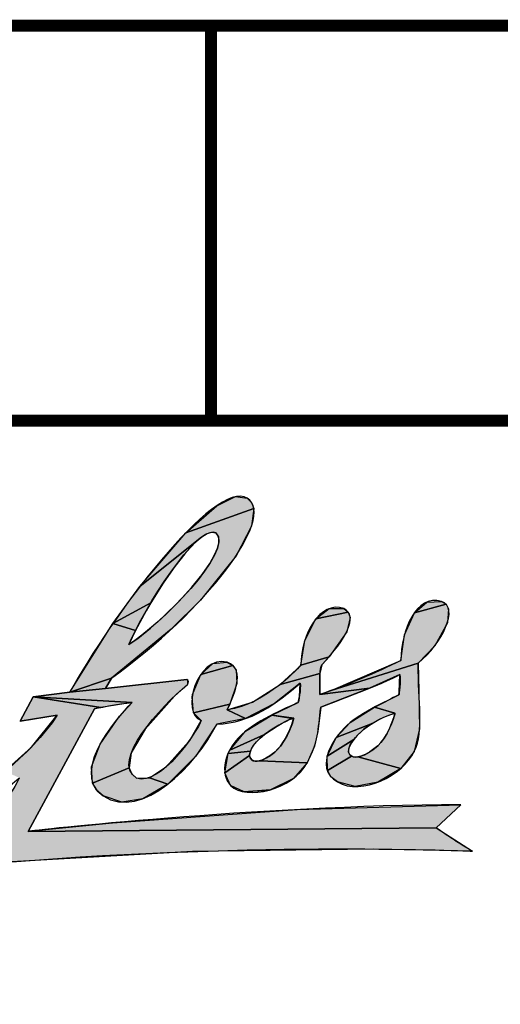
# Paper-space layout 'SUBMITTAL_E1H_1_1' of a CAD drawing. Header units: millimetres. Extents: x 0 to 841, y 0 to 594.
# Tile 54 of 69: x 742 to 762, y 24 to 65. Entities that reach past the tile are written whole.
import ezdxf

# ---------------------------------------------------------------- set-up
doc = ezdxf.new("R2010")
doc.units = ezdxf.units.MM
doc.header["$LTSCALE"] = 46.255
doc.layers.get('0').update_dxf_attribs({"linetype": 'CONTINUOUS'})

psp = doc.layouts.new('SUBMITTAL_E1H_1_1')

# ---------------------------------------------------------------- hatches: boundary and pattern name
at = {"linetype": 'CONTINUOUS', "true_color": 0xed1c24}
for points in [[(751.015, 45.26), (751.198, 45.077), (751.288, 44.828), (748.449, 43.819), (749.739, 44.949), (750.521, 45.327)], [(749.444, 43.821), (749.266, 43.741), (749.04, 43.585), (746.529, 41.569), (748.449, 43.819), (751.288, 44.828), (751.191, 44.099), (750.546, 42.859), (749.056, 41.002), (747.84, 39.789), (745.336, 37.746), (743.604, 37.159), (745.401, 40.025), (746.344, 39.74), (746.064, 39.148), (746.441, 39.407), (746.974, 39.834), (747.513, 40.317), (748.151, 40.947), (748.7, 41.549), (749.131, 42.081), (749.443, 42.528), (749.649, 42.89), (749.77, 43.176), (749.823, 43.4), (749.825, 43.573), (749.786, 43.71), (749.706, 43.819), (749.587, 43.843)], [(745.401, 40.025), (746.529, 41.569), (749.04, 43.585), (748.756, 43.327), (748.405, 42.941), (747.983, 42.405), (747.498, 41.711), (746.98, 40.887)], [(745.401, 40.025), (746.98, 40.887), (746.783, 40.551), (746.344, 39.74)], [(759.326, 40.831), (759.428, 40.645), (759.377, 40.061), (758.852, 39.097), (758.164, 38.377), (754.525, 37.231), (757.43, 38.477), (757.585, 39.557), (758.003, 40.478)], [(758.003, 40.478), (758.515, 40.918), (759.131, 40.945), (759.326, 40.831)], [(755.235, 40.496), (755.315, 40.28), (755.171, 39.684), (754.436, 38.635), (753.256, 38.282), (753.415, 39.319), (753.884, 40.223)], [(753.884, 40.223), (754.441, 40.649), (755.045, 40.654), (755.235, 40.496)], [(750.412, 38.271), (750.549, 38.074), (750.577, 37.518), (750.28, 36.658), (748.769, 36.29), (748.709, 36.949), (748.726, 37.056), (749.072, 37.899)], [(749.072, 37.899), (749.579, 38.353), (750.171, 38.409), (750.412, 38.271)], [(752.384, 37.477), (753.247, 38.271), (753.256, 38.282), (754.436, 38.635), (754.136, 38.302), (754.054, 37.934)], [(755.757, 34.484), (755.909, 34.544), (756.081, 34.634), (756.263, 34.753), (756.326, 34.799), (756.484, 34.933), (756.601, 35.055), (756.717, 35.207), (756.831, 35.39), (756.942, 35.605), (757.046, 35.846), (757.135, 36.094), (757.188, 36.272), (757.189, 36.277), (756.333, 36.529), (757.355, 37.043), (757.369, 37.155), (757.398, 37.898), (756.125, 37.325), (754.047, 37.061), (754.525, 37.231), (758.164, 38.377), (758.189, 37.216), (758.22, 35.621), (757.996, 34.687), (757.428, 33.973), (755.629, 34.452)], [(754.054, 37.934), (754.047, 37.061), (756.125, 37.325), (754.086, 36.534), (753.968, 35.52), (753.823, 34.91), (753.515, 34.209), (751.535, 34.294), (751.666, 34.338), (751.817, 34.411), (751.98, 34.513), (752.004, 34.53), (752.162, 34.655), (752.295, 34.785), (752.398, 34.91), (752.55, 35.136), (752.682, 35.366), (752.794, 35.596), (752.881, 35.815), (752.939, 36), (752.957, 36.07), (752.038, 36.205), (753.144, 36.726), (753.191, 36.976), (753.227, 37.535), (752.155, 36.692), (750.945, 36.054), (750.176, 36.425), (751.233, 36.748), (752.384, 37.477)], [(743.604, 37.159), (745.089, 37.31), (748.493, 37.694), (748.518, 37.676), (748.513, 37.481), (747.966, 36.986), (746.742, 35.62), (746.168, 34.631), (746.081, 33.999), (744.55, 33.355), (744.507, 34.045), (744.86, 34.987), (745.671, 36.158), (746.205, 36.726), (742.061, 36.961)], [(743.604, 37.159), (745.336, 37.746), (745.089, 37.31)], [(744.625, 36.465), (741.862, 31.341), (758.907, 31.497), (760.432, 30.519), (756.293, 30.607), (748.725, 30.502), (741.171, 30.067), (724.748, 28.936), (732.569, 30.261), (738.843, 31.043), (740.107, 31.157), (741.263, 33.163), (741.488, 33.58), (740.884, 33.854), (741.991, 34.867), (743.072, 36.197), (741.516, 35.948), (742.061, 36.961), (744.897, 36.522)], [(744.897, 36.522), (742.061, 36.961), (746.205, 36.726)], [(750.28, 36.658), (750.176, 36.425), (750.945, 36.054), (749.745, 35.825), (748.853, 34.467), (747.698, 33.318), (746.923, 33.587), (747.642, 34.05), (748.558, 35.085), (748.636, 35.195), (749.085, 35.981), (748.769, 36.29)], [(752.926, 36.062), (752.785, 36.012), (752.581, 35.919), (752.334, 35.784), (752.052, 35.607), (751.74, 35.386), (750.28, 34.742), (750.937, 35.525), (752.038, 36.205)], [(752.926, 36.062), (752.038, 36.205), (752.957, 36.07)], [(757.189, 36.277), (757.165, 36.27), (756.958, 36.201), (756.702, 36.098), (756.454, 35.98), (756.23, 35.855), (754.735, 35.27), (755.316, 35.888), (756.333, 36.529)], [(756.23, 35.855), (756.036, 35.726), (755.872, 35.596), (755.776, 35.508), (755.609, 35.343), (755.471, 35.184), (754.35, 34.49), (754.735, 35.27)], [(750.21, 34.593), (750.28, 34.742), (751.74, 35.386), (751.729, 35.377), (751.546, 35.227), (751.395, 35.079), (751.279, 34.94), (751.196, 34.813), (751.144, 34.701)], [(755.371, 34.48), (754.361, 33.884), (754.35, 34.49), (755.471, 35.184), (755.369, 35.043), (755.3, 34.921), (755.261, 34.817), (755.245, 34.728), (755.249, 34.651), (755.273, 34.584), (755.292, 34.552), (755.317, 34.522)], [(751.144, 34.701), (751.117, 34.604), (751.113, 34.519), (750.076, 33.792), (750.21, 34.593)], [(751.535, 34.294), (753.515, 34.209), (752.945, 33.559), (751.989, 33.085), (750.879, 32.998), (750.318, 33.261), (750.076, 33.792), (751.113, 34.519), (751.127, 34.446), (751.159, 34.382), (751.211, 34.327), (751.267, 34.293), (751.338, 34.276), (751.426, 34.275)], [(755.521, 33.216), (754.787, 33.407), (754.514, 33.626), (754.361, 33.884), (755.371, 34.48), (755.439, 34.453), (755.524, 34.443), (755.629, 34.452), (757.428, 33.973), (756.474, 33.4)], [(745.771, 32.561), (744.99, 32.824), (744.713, 33.068), (744.55, 33.355), (746.081, 33.999), (746.181, 33.757), (746.388, 33.563), (746.923, 33.587), (747.698, 33.318), (746.655, 32.71)], [(751.815, 33.04), (750.879, 32.998), (751.989, 33.085)], [(745.384, 31.701), (753.101, 32.256), (759.935, 32.458), (758.907, 31.497), (741.862, 31.341), (741.9, 31.354)]]:
    psp.add_hatch(color=7, dxfattribs=at).paths.add_polyline_path(points)

# ---------------------------------------------------------------- linework, layer by layer
at = {"color": 7, "linetype": 'CONTINUOUS', "true_color": 0xed1c24}
for p, q in [((749.739, 44.949), (750.521, 45.327)), ((749.739, 44.949), (750.521, 45.327)), ((750.521, 45.327), (751.015, 45.26)), ((750.521, 45.327), (751.015, 45.26)), ((751.015, 45.26), (751.198, 45.077)), ((751.015, 45.26), (751.198, 45.077)), ((748.449, 43.819), (749.739, 44.949)), ((748.449, 43.819), (749.739, 44.949)), ((751.198, 45.077), (751.288, 44.828)), ((751.198, 45.077), (751.288, 44.828)), ((748.449, 43.819), (751.288, 44.828)), ((751.288, 44.828), (748.449, 43.819)), ((751.288, 44.828), (748.449, 43.819)), ((751.288, 44.828), (751.191, 44.099)), ((751.288, 44.828), (751.191, 44.099)), ((751.191, 44.099), (750.546, 42.859)), ((751.191, 44.099), (750.546, 42.859)), ((746.529, 41.569), (748.449, 43.819)), ((746.529, 41.569), (748.449, 43.819)), ((749.266, 43.741), (749.04, 43.585)), ((749.266, 43.741), (749.04, 43.585)), ((749.444, 43.821), (749.266, 43.741)), ((749.444, 43.821), (749.266, 43.741)), ((749.587, 43.843), (749.444, 43.821)), ((749.587, 43.843), (749.444, 43.821)), ((749.706, 43.819), (749.587, 43.843)), ((749.706, 43.819), (749.587, 43.843)), ((749.786, 43.71), (749.706, 43.819)), ((749.786, 43.71), (749.706, 43.819)), ((749.825, 43.573), (749.786, 43.71)), ((749.825, 43.573), (749.786, 43.71)), ((749.04, 43.585), (746.529, 41.569)), ((746.529, 41.569), (749.04, 43.585)), ((749.04, 43.585), (746.529, 41.569)), ((748.756, 43.327), (748.405, 42.941)), ((748.756, 43.327), (748.405, 42.941)), ((749.04, 43.585), (748.756, 43.327)), ((749.04, 43.585), (748.756, 43.327)), ((749.77, 43.176), (749.823, 43.4)), ((749.77, 43.176), (749.823, 43.4)), ((749.823, 43.4), (749.825, 43.573)), ((749.823, 43.4), (749.825, 43.573)), ((748.405, 42.941), (747.983, 42.405)), ((748.405, 42.941), (747.983, 42.405)), ((750.546, 42.859), (749.056, 41.002)), ((750.546, 42.859), (749.056, 41.002)), ((749.443, 42.528), (749.649, 42.89)), ((749.443, 42.528), (749.649, 42.89)), ((749.649, 42.89), (749.77, 43.176)), ((749.649, 42.89), (749.77, 43.176)), ((747.983, 42.405), (747.498, 41.711)), ((747.983, 42.405), (747.498, 41.711)), ((749.131, 42.081), (749.443, 42.528)), ((749.131, 42.081), (749.443, 42.528)), ((748.7, 41.549), (749.131, 42.081)), ((748.7, 41.549), (749.131, 42.081)), ((745.401, 40.025), (746.529, 41.569)), ((745.401, 40.025), (746.529, 41.569)), ((747.498, 41.711), (746.98, 40.887)), ((747.498, 41.711), (746.98, 40.887)), ((748.151, 40.947), (748.7, 41.549)), ((748.151, 40.947), (748.7, 41.549)), ((745.401, 40.025), (746.98, 40.887)), ((746.98, 40.887), (745.401, 40.025)), ((746.98, 40.887), (745.401, 40.025)), ((746.98, 40.887), (746.783, 40.551)), ((747.513, 40.317), (748.151, 40.947)), ((747.513, 40.317), (748.151, 40.947)), ((749.056, 41.002), (747.84, 39.789)), ((749.056, 41.002), (747.84, 39.789)), ((758.003, 40.478), (758.515, 40.918)), ((759.326, 40.831), (758.003, 40.478)), ((758.003, 40.478), (759.326, 40.831)), ((758.003, 40.478), (759.326, 40.831)), ((758.515, 40.918), (759.131, 40.945)), ((759.131, 40.945), (759.326, 40.831)), ((759.326, 40.831), (759.428, 40.645)), ((759.326, 40.831), (759.428, 40.645)), ((746.783, 40.551), (746.344, 39.74)), ((746.974, 39.834), (747.513, 40.317)), ((746.974, 39.834), (747.513, 40.317)), ((753.884, 40.223), (754.441, 40.649)), ((755.235, 40.496), (753.884, 40.223)), ((753.884, 40.223), (755.235, 40.496)), ((753.884, 40.223), (755.235, 40.496)), ((754.441, 40.649), (755.045, 40.654)), ((755.045, 40.654), (755.235, 40.496)), ((755.235, 40.496), (755.315, 40.28)), ((755.235, 40.496), (755.315, 40.28)), ((757.585, 39.557), (758.003, 40.478)), ((757.585, 39.557), (758.003, 40.478)), ((759.428, 40.645), (759.377, 40.061)), ((759.428, 40.645), (759.377, 40.061)), ((743.604, 37.159), (745.401, 40.025)), ((743.604, 37.159), (745.401, 40.025)), ((745.401, 40.025), (746.344, 39.74)), ((746.344, 39.74), (745.401, 40.025)), ((745.401, 40.025), (746.344, 39.74)), ((753.415, 39.319), (753.884, 40.223)), ((753.415, 39.319), (753.884, 40.223)), ((755.315, 40.28), (755.171, 39.684)), ((755.315, 40.28), (755.171, 39.684)), ((759.377, 40.061), (758.852, 39.097)), ((759.377, 40.061), (758.852, 39.097)), ((747.84, 39.789), (745.336, 37.746)), ((747.84, 39.789), (745.336, 37.746)), ((746.344, 39.74), (746.064, 39.148)), ((746.344, 39.74), (746.064, 39.148)), ((746.441, 39.407), (746.974, 39.834)), ((746.441, 39.407), (746.974, 39.834)), ((755.171, 39.684), (754.436, 38.635)), ((755.171, 39.684), (754.436, 38.635)), ((757.43, 38.477), (757.585, 39.557)), ((757.43, 38.477), (757.585, 39.557)), ((746.064, 39.148), (746.441, 39.407)), ((746.064, 39.148), (746.441, 39.407)), ((753.256, 38.282), (753.415, 39.319)), ((753.256, 38.282), (753.415, 39.319)), ((758.852, 39.097), (758.164, 38.377)), ((758.852, 39.097), (758.164, 38.377)), ((749.072, 37.899), (749.579, 38.353)), ((750.412, 38.271), (749.072, 37.899)), ((749.072, 37.899), (750.412, 38.271)), ((749.072, 37.899), (750.412, 38.271)), ((749.579, 38.353), (750.171, 38.409)), ((750.171, 38.409), (750.412, 38.271)), ((750.412, 38.271), (750.549, 38.074)), ((750.412, 38.271), (750.549, 38.074)), ((752.384, 37.477), (753.247, 38.271)), ((752.384, 37.477), (753.247, 38.271)), ((753.247, 38.271), (753.256, 38.282)), ((753.247, 38.271), (753.256, 38.282)), ((753.256, 38.282), (754.436, 38.635)), ((754.436, 38.635), (753.256, 38.282)), ((754.436, 38.635), (753.256, 38.282)), ((754.136, 38.302), (754.054, 37.934)), ((754.136, 38.302), (754.054, 37.934)), ((754.436, 38.635), (754.136, 38.302)), ((754.436, 38.635), (754.136, 38.302)), ((754.525, 37.231), (757.43, 38.477)), ((754.525, 37.231), (757.43, 38.477)), ((758.164, 38.377), (754.525, 37.231)), ((754.525, 37.231), (758.164, 38.377)), ((758.164, 38.377), (754.525, 37.231)), ((758.164, 38.377), (758.189, 37.216)), ((758.164, 38.377), (758.189, 37.216)), ((748.726, 37.056), (749.072, 37.899)), ((748.726, 37.056), (749.072, 37.899)), ((750.549, 38.074), (750.577, 37.518)), ((750.549, 38.074), (750.577, 37.518)), ((754.054, 37.934), (752.384, 37.477)), ((754.054, 37.934), (752.384, 37.477)), ((752.384, 37.477), (754.054, 37.934)), ((754.054, 37.934), (754.047, 37.061)), ((754.054, 37.934), (754.047, 37.061)), ((757.398, 37.898), (756.125, 37.325)), ((757.398, 37.898), (756.125, 37.325)), ((757.369, 37.155), (757.398, 37.898)), ((757.369, 37.155), (757.398, 37.898)), ((745.336, 37.746), (743.604, 37.159)), ((743.604, 37.159), (745.336, 37.746)), ((745.336, 37.746), (743.604, 37.159)), ((745.336, 37.746), (745.089, 37.31)), ((745.089, 37.31), (748.493, 37.694)), ((745.089, 37.31), (748.493, 37.694)), ((748.513, 37.481), (747.966, 36.986)), ((748.513, 37.481), (747.966, 36.986)), ((748.493, 37.694), (748.518, 37.676)), ((748.493, 37.694), (748.518, 37.676)), ((748.518, 37.676), (748.513, 37.481)), ((748.518, 37.676), (748.513, 37.481)), ((750.577, 37.518), (750.28, 36.658)), ((750.577, 37.518), (750.28, 36.658)), ((751.233, 36.748), (752.384, 37.477)), ((751.233, 36.748), (752.384, 37.477)), ((753.227, 37.535), (752.155, 36.692)), ((753.227, 37.535), (752.155, 36.692)), ((753.191, 36.976), (753.227, 37.535)), ((753.191, 36.976), (753.227, 37.535)), ((742.061, 36.961), (743.604, 37.159)), ((742.061, 36.961), (743.604, 37.159)), ((743.604, 37.159), (745.089, 37.31)), ((745.089, 37.31), (743.604, 37.159)), ((743.604, 37.159), (745.089, 37.31)), ((748.709, 36.949), (748.726, 37.056)), ((748.709, 36.949), (748.726, 37.056)), ((754.047, 37.061), (756.125, 37.325)), ((756.125, 37.325), (754.047, 37.061)), ((756.125, 37.325), (754.047, 37.061)), ((754.047, 37.061), (754.525, 37.231)), ((754.047, 37.061), (754.525, 37.231)), ((756.125, 37.325), (754.086, 36.534)), ((756.125, 37.325), (754.086, 36.534)), ((756.333, 36.529), (757.355, 37.043)), ((756.333, 36.529), (757.355, 37.043)), ((757.355, 37.043), (757.369, 37.155)), ((757.355, 37.043), (757.369, 37.155)), ((758.189, 37.216), (758.22, 35.621)), ((758.189, 37.216), (758.22, 35.621)), ((741.516, 35.948), (742.061, 36.961)), ((741.516, 35.948), (742.061, 36.961)), ((742.061, 36.961), (744.897, 36.522)), ((742.061, 36.961), (746.205, 36.726)), ((744.897, 36.522), (742.061, 36.961)), ((746.205, 36.726), (742.061, 36.961)), ((746.205, 36.726), (742.061, 36.961)), ((742.061, 36.961), (744.897, 36.522)), ((746.205, 36.726), (744.897, 36.522)), ((745.671, 36.158), (746.205, 36.726)), ((745.671, 36.158), (746.205, 36.726)), ((747.966, 36.986), (746.742, 35.62)), ((747.966, 36.986), (746.742, 35.62)), ((748.769, 36.29), (748.709, 36.949)), ((748.769, 36.29), (748.709, 36.949)), ((750.28, 36.658), (748.769, 36.29)), ((750.28, 36.658), (748.769, 36.29)), ((748.769, 36.29), (750.28, 36.658)), ((750.176, 36.425), (751.233, 36.748)), ((750.176, 36.425), (751.233, 36.748)), ((750.28, 36.658), (750.176, 36.425)), ((750.28, 36.658), (750.176, 36.425)), ((752.155, 36.692), (750.945, 36.054)), ((752.155, 36.692), (750.945, 36.054)), ((752.038, 36.205), (753.144, 36.726)), ((752.038, 36.205), (753.144, 36.726)), ((753.144, 36.726), (753.191, 36.976)), ((753.144, 36.726), (753.191, 36.976)), ((743.072, 36.197), (741.516, 35.948)), ((743.072, 36.197), (741.516, 35.948)), ((744.625, 36.465), (741.862, 31.341)), ((744.625, 36.465), (741.862, 31.341)), ((741.991, 34.867), (743.072, 36.197)), ((741.991, 34.867), (743.072, 36.197)), ((744.897, 36.522), (744.625, 36.465)), ((744.897, 36.522), (744.625, 36.465)), ((749.085, 35.981), (748.769, 36.29)), ((749.085, 35.981), (748.769, 36.29)), ((750.945, 36.054), (750.176, 36.425)), ((750.176, 36.425), (750.945, 36.054)), ((750.945, 36.054), (750.176, 36.425)), ((750.937, 35.525), (752.038, 36.205)), ((750.937, 35.525), (752.038, 36.205)), ((752.957, 36.07), (752.038, 36.205)), ((752.038, 36.205), (752.957, 36.07)), ((752.926, 36.062), (752.038, 36.205)), ((752.957, 36.07), (752.038, 36.205)), ((752.038, 36.205), (752.926, 36.062)), ((752.038, 36.205), (752.926, 36.062)), ((754.086, 36.534), (753.968, 35.52)), ((754.086, 36.534), (753.968, 35.52)), ((755.316, 35.888), (756.333, 36.529)), ((755.316, 35.888), (756.333, 36.529)), ((757.189, 36.277), (756.333, 36.529)), ((757.189, 36.277), (756.333, 36.529)), ((756.333, 36.529), (757.189, 36.277)), ((756.958, 36.201), (756.702, 36.098)), ((756.958, 36.201), (756.702, 36.098)), ((757.165, 36.27), (756.958, 36.201)), ((757.165, 36.27), (756.958, 36.201)), ((757.135, 36.094), (757.188, 36.272)), ((757.135, 36.094), (757.188, 36.272)), ((757.189, 36.277), (757.165, 36.27)), ((757.189, 36.277), (757.165, 36.27)), ((757.188, 36.272), (757.189, 36.277)), ((757.188, 36.272), (757.189, 36.277)), ((744.86, 34.987), (745.671, 36.158)), ((744.86, 34.987), (745.671, 36.158)), ((748.636, 35.195), (749.085, 35.981)), ((748.636, 35.195), (749.085, 35.981)), ((749.745, 35.825), (748.853, 34.467)), ((749.745, 35.825), (748.853, 34.467)), ((750.945, 36.054), (749.745, 35.825)), ((750.945, 36.054), (749.745, 35.825)), ((752.334, 35.784), (752.052, 35.607)), ((752.334, 35.784), (752.052, 35.607)), ((752.581, 35.919), (752.334, 35.784)), ((752.581, 35.919), (752.334, 35.784)), ((752.785, 36.012), (752.581, 35.919)), ((752.785, 36.012), (752.581, 35.919)), ((752.926, 36.062), (752.785, 36.012)), ((752.926, 36.062), (752.785, 36.012)), ((752.794, 35.596), (752.881, 35.815)), ((752.794, 35.596), (752.881, 35.815)), ((752.881, 35.815), (752.939, 36)), ((752.881, 35.815), (752.939, 36)), ((752.957, 36.07), (752.926, 36.062)), ((752.939, 36), (752.957, 36.07)), ((752.939, 36), (752.957, 36.07)), ((754.735, 35.27), (755.316, 35.888)), ((754.735, 35.27), (755.316, 35.888)), ((756.23, 35.855), (754.735, 35.27)), ((756.23, 35.855), (754.735, 35.27)), ((754.735, 35.27), (756.23, 35.855)), ((756.23, 35.855), (756.036, 35.726)), ((756.23, 35.855), (756.036, 35.726)), ((756.454, 35.98), (756.23, 35.855)), ((756.454, 35.98), (756.23, 35.855)), ((756.702, 36.098), (756.454, 35.98)), ((756.702, 36.098), (756.454, 35.98)), ((756.942, 35.605), (757.046, 35.846)), ((756.942, 35.605), (757.046, 35.846)), ((757.046, 35.846), (757.135, 36.094)), ((757.046, 35.846), (757.135, 36.094)), ((746.742, 35.62), (746.168, 34.631)), ((746.742, 35.62), (746.168, 34.631)), ((750.28, 34.742), (750.937, 35.525)), ((750.28, 34.742), (750.937, 35.525)), ((750.28, 34.742), (751.74, 35.386)), ((751.74, 35.386), (750.28, 34.742)), ((751.74, 35.386), (750.28, 34.742)), ((751.729, 35.377), (751.546, 35.227)), ((751.729, 35.377), (751.546, 35.227)), ((751.74, 35.386), (751.729, 35.377)), ((751.74, 35.386), (751.729, 35.377)), ((752.052, 35.607), (751.74, 35.386)), ((752.052, 35.607), (751.74, 35.386)), ((752.682, 35.366), (752.794, 35.596)), ((752.682, 35.366), (752.794, 35.596)), ((753.968, 35.52), (753.823, 34.91)), ((753.968, 35.52), (753.823, 34.91)), ((755.776, 35.508), (755.609, 35.343)), ((755.776, 35.508), (755.609, 35.343)), ((755.872, 35.596), (755.776, 35.508)), ((755.872, 35.596), (755.776, 35.508)), ((756.036, 35.726), (755.872, 35.596)), ((756.036, 35.726), (755.872, 35.596)), ((756.717, 35.207), (756.831, 35.39)), ((756.717, 35.207), (756.831, 35.39)), ((756.831, 35.39), (756.942, 35.605)), ((756.831, 35.39), (756.942, 35.605)), ((758.22, 35.621), (757.996, 34.687)), ((758.22, 35.621), (757.996, 34.687)), ((744.507, 34.045), (744.86, 34.987)), ((744.507, 34.045), (744.86, 34.987)), ((747.642, 34.05), (748.558, 35.085)), ((747.642, 34.05), (748.558, 35.085)), ((748.558, 35.085), (748.636, 35.195)), ((748.558, 35.085), (748.636, 35.195)), ((751.395, 35.079), (751.279, 34.94)), ((751.395, 35.079), (751.279, 34.94)), ((751.546, 35.227), (751.395, 35.079)), ((751.546, 35.227), (751.395, 35.079)), ((752.398, 34.91), (752.55, 35.136)), ((752.398, 34.91), (752.55, 35.136)), ((752.55, 35.136), (752.682, 35.366)), ((752.55, 35.136), (752.682, 35.366)), ((754.35, 34.49), (754.735, 35.27)), ((754.35, 34.49), (754.735, 35.27)), ((754.35, 34.49), (755.471, 35.184)), ((755.471, 35.184), (754.35, 34.49)), ((755.471, 35.184), (754.35, 34.49)), ((755.369, 35.043), (755.3, 34.921)), ((755.369, 35.043), (755.3, 34.921)), ((755.471, 35.184), (755.369, 35.043)), ((755.471, 35.184), (755.369, 35.043)), ((755.609, 35.343), (755.471, 35.184)), ((755.609, 35.343), (755.471, 35.184)), ((756.484, 34.933), (756.601, 35.055)), ((756.484, 34.933), (756.601, 35.055)), ((756.601, 35.055), (756.717, 35.207)), ((756.601, 35.055), (756.717, 35.207)), ((740.884, 33.854), (741.991, 34.867)), ((740.884, 33.854), (741.991, 34.867)), ((746.168, 34.631), (746.081, 33.999)), ((746.168, 34.631), (746.081, 33.999)), ((750.076, 33.792), (750.21, 34.593)), ((750.076, 33.792), (750.21, 34.593)), ((750.21, 34.593), (750.28, 34.742)), ((750.21, 34.593), (750.28, 34.742)), ((751.144, 34.701), (750.21, 34.593)), ((751.144, 34.701), (750.21, 34.593)), ((750.21, 34.593), (751.144, 34.701)), ((751.117, 34.604), (751.113, 34.519)), ((751.117, 34.604), (751.113, 34.519)), ((751.144, 34.701), (751.117, 34.604)), ((751.144, 34.701), (751.117, 34.604)), ((751.196, 34.813), (751.144, 34.701)), ((751.196, 34.813), (751.144, 34.701)), ((751.279, 34.94), (751.196, 34.813)), ((751.279, 34.94), (751.196, 34.813)), ((752.004, 34.53), (752.162, 34.655)), ((752.004, 34.53), (752.162, 34.655)), ((752.162, 34.655), (752.295, 34.785)), ((752.162, 34.655), (752.295, 34.785)), ((752.295, 34.785), (752.398, 34.91)), ((752.295, 34.785), (752.398, 34.91)), ((753.823, 34.91), (753.515, 34.209)), ((753.823, 34.91), (753.515, 34.209)), ((755.261, 34.817), (755.245, 34.728)), ((755.261, 34.817), (755.245, 34.728)), ((755.245, 34.728), (755.249, 34.651)), ((755.245, 34.728), (755.249, 34.651)), ((755.249, 34.651), (755.273, 34.584)), ((755.249, 34.651), (755.273, 34.584)), ((755.3, 34.921), (755.261, 34.817)), ((755.3, 34.921), (755.261, 34.817)), ((755.273, 34.584), (755.292, 34.552)), ((755.273, 34.584), (755.292, 34.552)), ((755.292, 34.552), (755.317, 34.522)), ((755.292, 34.552), (755.317, 34.522)), ((755.909, 34.544), (756.081, 34.634)), ((755.909, 34.544), (756.081, 34.634)), ((756.081, 34.634), (756.263, 34.753)), ((756.081, 34.634), (756.263, 34.753)), ((756.263, 34.753), (756.326, 34.799)), ((756.263, 34.753), (756.326, 34.799)), ((756.326, 34.799), (756.484, 34.933)), ((756.326, 34.799), (756.484, 34.933)), ((757.996, 34.687), (757.428, 33.973)), ((757.996, 34.687), (757.428, 33.973)), ((748.853, 34.467), (747.698, 33.318)), ((748.853, 34.467), (747.698, 33.318)), ((750.076, 33.792), (751.113, 34.519)), ((751.113, 34.519), (750.076, 33.792)), ((751.113, 34.519), (750.076, 33.792)), ((751.113, 34.519), (751.127, 34.446)), ((751.113, 34.519), (751.127, 34.446)), ((751.127, 34.446), (751.159, 34.382)), ((751.127, 34.446), (751.159, 34.382)), ((751.159, 34.382), (751.211, 34.327)), ((751.159, 34.382), (751.211, 34.327)), ((751.211, 34.327), (751.267, 34.293)), ((751.211, 34.327), (751.267, 34.293)), ((751.267, 34.293), (751.338, 34.276)), ((751.267, 34.293), (751.338, 34.276)), ((751.338, 34.276), (751.426, 34.275)), ((751.338, 34.276), (751.426, 34.275)), ((751.426, 34.275), (751.535, 34.294)), ((751.426, 34.275), (751.535, 34.294)), ((751.535, 34.294), (751.666, 34.338)), ((751.535, 34.294), (751.666, 34.338)), ((753.515, 34.209), (751.535, 34.294)), ((751.535, 34.294), (753.515, 34.209)), ((753.515, 34.209), (751.535, 34.294)), ((751.666, 34.338), (751.817, 34.411)), ((751.666, 34.338), (751.817, 34.411)), ((751.817, 34.411), (751.98, 34.513)), ((751.817, 34.411), (751.98, 34.513)), ((751.98, 34.513), (752.004, 34.53)), ((751.98, 34.513), (752.004, 34.53)), ((753.515, 34.209), (752.945, 33.559)), ((753.515, 34.209), (752.945, 33.559)), ((754.361, 33.884), (754.35, 34.49)), ((754.361, 33.884), (754.35, 34.49)), ((754.361, 33.884), (755.371, 34.48)), ((755.371, 34.48), (754.361, 33.884)), ((755.371, 34.48), (754.361, 33.884)), ((755.317, 34.522), (755.371, 34.48)), ((755.317, 34.522), (755.371, 34.48)), ((755.371, 34.48), (755.439, 34.453)), ((755.371, 34.48), (755.439, 34.453)), ((755.439, 34.453), (755.524, 34.443)), ((755.439, 34.453), (755.524, 34.443)), ((755.524, 34.443), (755.629, 34.452)), ((755.524, 34.443), (755.629, 34.452)), ((755.629, 34.452), (755.757, 34.484)), ((755.629, 34.452), (755.757, 34.484)), ((757.428, 33.973), (755.629, 34.452)), ((755.629, 34.452), (757.428, 33.973)), ((757.428, 33.973), (755.629, 34.452)), ((755.757, 34.484), (755.909, 34.544)), ((755.757, 34.484), (755.909, 34.544)), ((744.55, 33.355), (744.507, 34.045)), ((744.55, 33.355), (744.507, 34.045)), ((744.55, 33.355), (746.081, 33.999)), ((746.081, 33.999), (744.55, 33.355)), ((746.081, 33.999), (744.55, 33.355)), ((746.081, 33.999), (746.181, 33.757)), ((746.081, 33.999), (746.181, 33.757)), ((746.181, 33.757), (746.388, 33.563)), ((746.181, 33.757), (746.388, 33.563)), ((746.923, 33.587), (747.642, 34.05)), ((746.923, 33.587), (747.642, 34.05)), ((750.318, 33.261), (750.076, 33.792)), ((750.318, 33.261), (750.076, 33.792)), ((754.514, 33.626), (754.361, 33.884)), ((754.514, 33.626), (754.361, 33.884)), ((757.428, 33.973), (756.474, 33.4)), ((757.428, 33.973), (756.474, 33.4)), ((744.713, 33.068), (744.55, 33.355)), ((744.713, 33.068), (744.55, 33.355)), ((746.388, 33.563), (746.923, 33.587)), ((746.388, 33.563), (746.923, 33.587)), ((747.698, 33.318), (746.655, 32.71)), ((747.698, 33.318), (746.655, 32.71)), ((747.698, 33.318), (746.923, 33.587)), ((746.923, 33.587), (747.698, 33.318)), ((747.698, 33.318), (746.923, 33.587)), ((752.945, 33.559), (751.989, 33.085)), ((752.945, 33.559), (751.989, 33.085)), ((754.787, 33.407), (754.514, 33.626)), ((754.787, 33.407), (754.514, 33.626)), ((755.521, 33.216), (754.787, 33.407)), ((755.521, 33.216), (754.787, 33.407)), ((756.474, 33.4), (755.521, 33.216)), ((756.474, 33.4), (755.521, 33.216)), ((744.99, 32.824), (744.713, 33.068)), ((744.99, 32.824), (744.713, 33.068)), ((750.879, 32.998), (750.318, 33.261)), ((750.879, 32.998), (750.318, 33.261)), ((750.879, 32.998), (751.989, 33.085)), ((751.989, 33.085), (750.879, 32.998)), ((751.989, 33.085), (750.879, 32.998)), ((751.815, 33.04), (750.879, 32.998)), ((751.989, 33.085), (751.815, 33.04)), ((745.771, 32.561), (744.99, 32.824)), ((745.771, 32.561), (744.99, 32.824)), ((746.655, 32.71), (745.771, 32.561)), ((746.655, 32.71), (745.771, 32.561)), ((745.384, 31.701), (753.101, 32.256)), ((745.384, 31.701), (753.101, 32.256)), ((753.101, 32.256), (759.935, 32.458)), ((753.101, 32.256), (759.935, 32.458)), ((759.935, 32.458), (758.907, 31.497)), ((759.935, 32.458), (758.907, 31.497)), ((741.9, 31.354), (745.384, 31.701)), ((741.9, 31.354), (745.384, 31.701)), ((741.862, 31.341), (758.907, 31.497)), ((758.907, 31.497), (741.862, 31.341)), ((758.907, 31.497), (741.862, 31.341)), ((741.862, 31.341), (741.9, 31.354)), ((741.862, 31.341), (741.9, 31.354)), ((758.907, 31.497), (760.432, 30.519)), ((758.907, 31.497), (760.432, 30.519)), ((748.725, 30.502), (741.171, 30.067)), ((748.725, 30.502), (741.171, 30.067)), ((756.293, 30.607), (748.725, 30.502)), ((756.293, 30.607), (748.725, 30.502)), ((760.432, 30.519), (756.293, 30.607)), ((760.432, 30.519), (756.293, 30.607))]:
    psp.add_line(p, q, dxfattribs=at)
at = {"color": 7, "linetype": 'CONTINUOUS', "const_width": 0.5}
for points in [[(651, 65), (831, 65)], [(749.5, 65), (749.5, 48.5)], [(651, 48.5), (831, 48.5)]]:
    psp.add_lwpolyline(points, dxfattribs=at)
at = {"color": 7, "linetype": 'CONTINUOUS'}
for points, knots in [([(710.926, 40.152), (714.913, 41.644), (719.419, 42.616), (724.017, 41.936), (724.017, 41.936), (724.484, 42.8), (724.484, 42.8), (725.43, 42.951), (726.399, 43.08), (727.344, 43.178), (727.344, 43.178), (726.068, 41.221), (726.068, 41.221), (727.308, 40.678), (728.354, 39.369), (728.454, 37.985), (728.461, 36.123), (727.626, 34.563), (726.662, 33.113), (726.662, 33.113), (728.047, 33.279), (728.047, 33.279), (728.986, 34.796), (731.61, 36.64), (732.684, 35.248), (732.684, 35.248), (733.059, 35.768), (733.059, 35.768), (733.059, 35.768), (734.772, 36.026), (734.806, 36.032), (733.276, 33.198), (732.46, 32.433), (732.662, 32.164), (732.897, 31.85), (735.681, 34.325), (736.732, 36.346), (736.732, 36.346), (738.391, 36.529), (738.391, 36.529), (738.391, 36.529), (737.462, 34.881), (737.462, 34.881), (739.136, 36.25), (739.746, 37.137), (740.666, 36.755), (741.961, 36.217), (739.119, 33.198), (739.439, 32.996), (739.694, 32.836), (741.983, 34.504), (743.072, 36.197), (743.072, 36.197), (741.516, 35.948), (741.516, 35.948), (741.516, 35.948), (742.061, 36.961), (742.061, 36.961), (742.061, 36.961), (743.604, 37.159), (743.604, 37.159), (745.271, 40.236), (749.67, 46.131), (751.015, 45.26), (752.258, 44.456), (749.267, 40.555), (745.336, 37.746), (745.336, 37.746), (745.089, 37.31), (745.089, 37.31), (745.089, 37.31), (748.493, 37.694), (748.493, 37.694), (748.56, 37.663), (748.587, 37.55), (748.513, 37.481), (747.411, 36.548), (745.255, 34.275), (746.388, 33.563), (747.386, 33.21), (748.948, 35.518), (749.085, 35.981), (748.207, 36.259), (748.908, 38.727), (750.171, 38.409), (751.026, 38.118), (750.38, 36.897), (750.176, 36.425), (751.793, 36.626), (753.256, 38.282), (753.256, 38.282), (753.248, 39.591), (754.07, 40.995), (755.045, 40.654), (755.675, 40.333), (755.153, 39.386), (754.136, 38.302), (754.011, 38.169), (754.065, 37.657), (754.047, 37.061), (755.152, 37.445), (756.391, 37.954), (757.43, 38.477), (757.447, 39.736), (758.072, 41.264), (759.131, 40.945), (759.907, 40.712), (759.14, 39.161), (758.164, 38.377), (758.145, 36.685), (758.418, 35.573), (757.996, 34.687), (757.51, 33.668), (755.794, 32.822), (754.787, 33.407), (753.731, 34.019), (754.667, 35.377), (755.316, 35.888), (755.882, 36.362), (757.355, 37.043), (757.355, 37.043), (757.355, 37.043), (757.431, 37.617), (757.398, 37.898), (756.827, 37.552), (754.086, 36.534), (754.086, 36.534), (753.968, 35.53), (753.994, 35.117), (753.515, 34.209), (752.919, 33.081), (750.976, 32.619), (750.318, 33.261), (749.866, 33.702), (749.997, 34.765), (750.937, 35.525), (751.649, 36.101), (753.144, 36.726), (753.144, 36.726), (753.144, 36.726), (753.27, 37.306), (753.227, 37.535), (752.268, 36.707), (751.159, 35.859), (749.745, 35.825), (749.745, 35.825), (749.745, 35.825), (749.745, 35.825), (748.886, 34.117), (746.617, 31.759), (744.99, 32.824), (743.424, 33.847), (745.948, 36.527), (746.205, 36.726), (745.672, 36.693), (744.625, 36.465), (744.625, 36.465), (744.625, 36.465), (741.862, 31.341), (741.862, 31.341), (741.862, 31.341), (741.9, 31.354), (741.9, 31.354), (741.9, 31.354), (751.357, 32.435), (759.935, 32.458), (759.935, 32.458), (758.907, 31.497), (758.907, 31.497), (759.391, 31.151), (759.91, 30.812), (760.432, 30.519), (760.432, 30.519), (751.482, 30.915), (741.171, 30.067), (741.171, 30.067), (739.661, 27.262), (739.661, 27.262), (739.661, 27.262), (737.793, 27.127), (737.793, 27.127), (737.793, 27.127), (739.409, 29.935), (739.409, 29.935), (739.409, 29.935), (734.72, 29.783), (724.439, 28.398), (724.561, 28.607), (724.585, 28.655), (724.748, 28.936), (733.912, 30.699), (740.107, 31.157), (740.107, 31.157), (740.107, 31.157), (741.544, 33.625), (741.488, 33.58), (740.582, 32.827), (738.596, 31.221), (737.76, 32.006), (737.147, 32.764), (739.261, 35.169), (739.023, 35.365), (738.825, 35.527), (736.325, 32.95), (735.414, 31.545), (734.91, 31.516), (733.948, 31.394), (733.948, 31.394), (733.948, 31.394), (734.675, 32.809), (734.675, 32.809), (733.853, 32.178), (732.994, 31.478), (732.069, 31.114), (731.813, 31.01), (731.224, 30.98), (730.978, 31.668), (730.978, 31.668), (729.127, 29.99), (727.885, 30.639), (727.217, 30.988), (727.522, 32.242), (727.645, 32.529), (727.645, 32.529), (726.173, 32.369), (726.173, 32.369), (719.775, 24.963), (711.441, 24.12), (710.448, 25.751), (709.388, 27.493), (713.167, 29.815), (718.349, 31.447), (718.349, 31.447), (722.948, 39.746), (722.864, 39.805), (716.498, 40.776), (708.648, 35.88), (708.648, 35.88), (708.648, 35.88), (710.926, 40.152), (710.926, 40.152)], [0, 0, 0, 0, 1, 1, 1, 2, 2, 2, 3, 3, 3, 4, 4, 4, 5, 5, 5, 6, 6, 6, 7, 7, 7, 8, 8, 8, 9, 9, 9, 10, 10, 10, 11, 11, 11, 12, 12, 12, 13, 13, 13, 14, 14, 14, 15, 15, 15, 16, 16, 16, 17, 17, 17, 18, 18, 18, 19, 19, 19, 20, 20, 20, 21, 21, 21, 22, 22, 22, 23, 23, 23, 24, 24, 24, 25, 25, 25, 26, 26, 26, 27, 27, 27, 28, 28, 28, 29, 29, 29, 30, 30, 30, 31, 31, 31, 32, 32, 32, 33, 33, 33, 34, 34, 34, 35, 35, 35, 36, 36, 36, 37, 37, 37, 38, 38, 38, 39, 39, 39, 40, 40, 40, 41, 41, 41, 42, 42, 42, 43, 43, 43, 44, 44, 44, 45, 45, 45, 46, 46, 46, 47, 47, 47, 48, 48, 48, 49, 49, 49, 50, 50, 50, 51, 51, 51, 52, 52, 52, 53, 53, 53, 54, 54, 54, 55, 55, 55, 56, 56, 56, 57, 57, 57, 58, 58, 58, 59, 59, 59, 60, 60, 60, 61, 61, 61, 62, 62, 62, 63, 63, 63, 64, 64, 64, 65, 65, 65, 66, 66, 66, 67, 67, 67, 68, 68, 68, 69, 69, 69, 70, 70, 70, 71, 71, 71, 72, 72, 72, 73, 73, 73, 74, 74, 74, 75, 75, 75, 76, 76, 76, 77, 77, 77, 78, 78, 78, 79, 79, 79, 80, 80, 80, 80]), ([(746.064, 39.148), (747.314, 39.912), (750.495, 43.074), (749.706, 43.819), (748.886, 44.168), (746.706, 40.651), (746.064, 39.148)], [0, 0, 0, 0, 1, 1, 1, 2, 2, 2, 2]), ([(755.872, 35.596), (755.69, 35.435), (755.026, 34.828), (755.317, 34.522), (755.566, 34.26), (756.305, 34.706), (756.601, 35.055), (757, 35.526), (757.189, 36.277), (757.189, 36.277), (757.189, 36.277), (756.395, 36.055), (755.872, 35.596)], [0, 0, 0, 0, 1, 1, 1, 2, 2, 2, 3, 3, 3, 4, 4, 4, 4]), ([(751.74, 35.386), (751.223, 35.001), (750.953, 34.54), (751.211, 34.327), (751.452, 34.128), (752.111, 34.514), (752.398, 34.91), (752.851, 35.535), (752.957, 36.07), (752.957, 36.07), (752.957, 36.07), (752.538, 35.98), (751.74, 35.386)], [0, 0, 0, 0, 1, 1, 1, 2, 2, 2, 3, 3, 3, 4, 4, 4, 4])]:
    psp.add_open_spline(points, degree=3, knots=knots, dxfattribs=at)
at = {"color": 7, "linetype": 'CONTINUOUS', "true_color": 0xed1c24}
for points, knots in [([(710.926, 40.152), (714.913, 41.644), (719.419, 42.616), (724.017, 41.936), (724.017, 41.936), (724.484, 42.8), (724.484, 42.8), (725.43, 42.951), (726.399, 43.08), (727.344, 43.178), (727.344, 43.178), (726.068, 41.221), (726.068, 41.221), (727.308, 40.678), (728.354, 39.369), (728.454, 37.985), (728.461, 36.123), (727.626, 34.563), (726.662, 33.113), (726.662, 33.113), (728.047, 33.279), (728.047, 33.279), (728.986, 34.796), (731.61, 36.64), (732.684, 35.248), (732.684, 35.248), (733.059, 35.768), (733.059, 35.768), (733.059, 35.768), (734.772, 36.026), (734.806, 36.032), (733.276, 33.198), (732.46, 32.433), (732.662, 32.164), (732.897, 31.85), (735.681, 34.325), (736.732, 36.346), (736.732, 36.346), (738.391, 36.529), (738.391, 36.529), (738.391, 36.529), (737.462, 34.881), (737.462, 34.881), (739.136, 36.25), (739.746, 37.137), (740.666, 36.755), (741.961, 36.217), (739.119, 33.198), (739.439, 32.996), (739.694, 32.836), (741.983, 34.504), (743.072, 36.197), (743.072, 36.197), (741.516, 35.948), (741.516, 35.948), (741.516, 35.948), (742.061, 36.961), (742.061, 36.961), (742.061, 36.961), (743.604, 37.159), (743.604, 37.159), (745.271, 40.236), (749.67, 46.131), (751.015, 45.26), (752.258, 44.456), (749.267, 40.555), (745.336, 37.746), (745.336, 37.746), (745.089, 37.31), (745.089, 37.31), (745.089, 37.31), (748.493, 37.694), (748.493, 37.694), (748.56, 37.663), (748.587, 37.55), (748.513, 37.481), (747.411, 36.548), (745.255, 34.275), (746.388, 33.563), (747.386, 33.21), (748.948, 35.518), (749.085, 35.981), (748.207, 36.259), (748.908, 38.727), (750.171, 38.409), (751.026, 38.118), (750.38, 36.897), (750.176, 36.425), (751.793, 36.626), (753.256, 38.282), (753.256, 38.282), (753.248, 39.591), (754.07, 40.995), (755.045, 40.654), (755.675, 40.333), (755.153, 39.386), (754.136, 38.302), (754.011, 38.169), (754.065, 37.657), (754.047, 37.061), (755.152, 37.445), (756.391, 37.954), (757.43, 38.477), (757.447, 39.736), (758.072, 41.264), (759.131, 40.945), (759.907, 40.712), (759.14, 39.161), (758.164, 38.377), (758.145, 36.685), (758.418, 35.573), (757.996, 34.687), (757.51, 33.668), (755.794, 32.822), (754.787, 33.407), (753.731, 34.019), (754.667, 35.377), (755.316, 35.888), (755.882, 36.362), (757.355, 37.043), (757.355, 37.043), (757.355, 37.043), (757.431, 37.617), (757.398, 37.898), (756.827, 37.552), (754.086, 36.534), (754.086, 36.534), (753.968, 35.53), (753.994, 35.117), (753.515, 34.209), (752.919, 33.081), (750.976, 32.619), (750.318, 33.261), (749.866, 33.702), (749.997, 34.765), (750.937, 35.525), (751.649, 36.101), (753.144, 36.726), (753.144, 36.726), (753.144, 36.726), (753.27, 37.306), (753.227, 37.535), (752.268, 36.707), (751.159, 35.859), (749.745, 35.825), (749.745, 35.825), (749.745, 35.825), (749.745, 35.825), (748.886, 34.117), (746.617, 31.759), (744.99, 32.824), (743.424, 33.847), (745.948, 36.527), (746.205, 36.726), (745.672, 36.693), (744.625, 36.465), (744.625, 36.465), (744.625, 36.465), (741.862, 31.341), (741.862, 31.341), (741.862, 31.341), (741.9, 31.354), (741.9, 31.354), (741.9, 31.354), (751.357, 32.435), (759.935, 32.458), (759.935, 32.458), (758.907, 31.497), (758.907, 31.497), (759.391, 31.151), (759.91, 30.812), (760.432, 30.519), (760.432, 30.519), (751.482, 30.915), (741.171, 30.067), (741.171, 30.067), (739.661, 27.262), (739.661, 27.262), (739.661, 27.262), (737.793, 27.127), (737.793, 27.127), (737.793, 27.127), (739.409, 29.935), (739.409, 29.935), (739.409, 29.935), (734.72, 29.783), (724.439, 28.398), (724.561, 28.607), (724.585, 28.655), (724.748, 28.936), (733.912, 30.699), (740.107, 31.157), (740.107, 31.157), (740.107, 31.157), (741.544, 33.625), (741.488, 33.58), (740.582, 32.827), (738.596, 31.221), (737.76, 32.006), (737.147, 32.764), (739.261, 35.169), (739.023, 35.365), (738.825, 35.527), (736.325, 32.95), (735.414, 31.545), (734.91, 31.516), (733.948, 31.394), (733.948, 31.394), (733.948, 31.394), (734.675, 32.809), (734.675, 32.809), (733.853, 32.178), (732.994, 31.478), (732.069, 31.114), (731.813, 31.01), (731.224, 30.98), (730.978, 31.668), (730.978, 31.668), (729.127, 29.99), (727.885, 30.639), (727.217, 30.988), (727.522, 32.242), (727.645, 32.529), (727.645, 32.529), (726.173, 32.369), (726.173, 32.369), (719.775, 24.963), (711.441, 24.12), (710.448, 25.751), (709.388, 27.493), (713.167, 29.815), (718.349, 31.447), (718.349, 31.447), (722.948, 39.746), (722.864, 39.805), (716.498, 40.776), (708.648, 35.88), (708.648, 35.88), (708.648, 35.88), (710.926, 40.152), (710.926, 40.152)], [0, 0, 0, 0, 1, 1, 1, 2, 2, 2, 3, 3, 3, 4, 4, 4, 5, 5, 5, 6, 6, 6, 7, 7, 7, 8, 8, 8, 9, 9, 9, 10, 10, 10, 11, 11, 11, 12, 12, 12, 13, 13, 13, 14, 14, 14, 15, 15, 15, 16, 16, 16, 17, 17, 17, 18, 18, 18, 19, 19, 19, 20, 20, 20, 21, 21, 21, 22, 22, 22, 23, 23, 23, 24, 24, 24, 25, 25, 25, 26, 26, 26, 27, 27, 27, 28, 28, 28, 29, 29, 29, 30, 30, 30, 31, 31, 31, 32, 32, 32, 33, 33, 33, 34, 34, 34, 35, 35, 35, 36, 36, 36, 37, 37, 37, 38, 38, 38, 39, 39, 39, 40, 40, 40, 41, 41, 41, 42, 42, 42, 43, 43, 43, 44, 44, 44, 45, 45, 45, 46, 46, 46, 47, 47, 47, 48, 48, 48, 49, 49, 49, 50, 50, 50, 51, 51, 51, 52, 52, 52, 53, 53, 53, 54, 54, 54, 55, 55, 55, 56, 56, 56, 57, 57, 57, 58, 58, 58, 59, 59, 59, 60, 60, 60, 61, 61, 61, 62, 62, 62, 63, 63, 63, 64, 64, 64, 65, 65, 65, 66, 66, 66, 67, 67, 67, 68, 68, 68, 69, 69, 69, 70, 70, 70, 71, 71, 71, 72, 72, 72, 73, 73, 73, 74, 74, 74, 75, 75, 75, 76, 76, 76, 77, 77, 77, 78, 78, 78, 79, 79, 79, 80, 80, 80, 80]), ([(746.064, 39.148), (747.314, 39.912), (750.495, 43.074), (749.706, 43.819), (748.886, 44.168), (746.706, 40.651), (746.064, 39.148)], [0, 0, 0, 0, 1, 1, 1, 2, 2, 2, 2]), ([(755.872, 35.596), (755.69, 35.435), (755.026, 34.828), (755.317, 34.522), (755.566, 34.26), (756.305, 34.706), (756.601, 35.055), (757, 35.526), (757.189, 36.277), (757.189, 36.277), (757.189, 36.277), (756.395, 36.055), (755.872, 35.596)], [0, 0, 0, 0, 1, 1, 1, 2, 2, 2, 3, 3, 3, 4, 4, 4, 4]), ([(751.74, 35.386), (751.223, 35.001), (750.953, 34.54), (751.211, 34.327), (751.452, 34.128), (752.111, 34.514), (752.398, 34.91), (752.851, 35.535), (752.957, 36.07), (752.957, 36.07), (752.957, 36.07), (752.538, 35.98), (751.74, 35.386)], [0, 0, 0, 0, 1, 1, 1, 2, 2, 2, 3, 3, 3, 4, 4, 4, 4])]:
    psp.add_open_spline(points, degree=3, knots=knots, dxfattribs=at)

doc.saveas('drawing.dxf')
